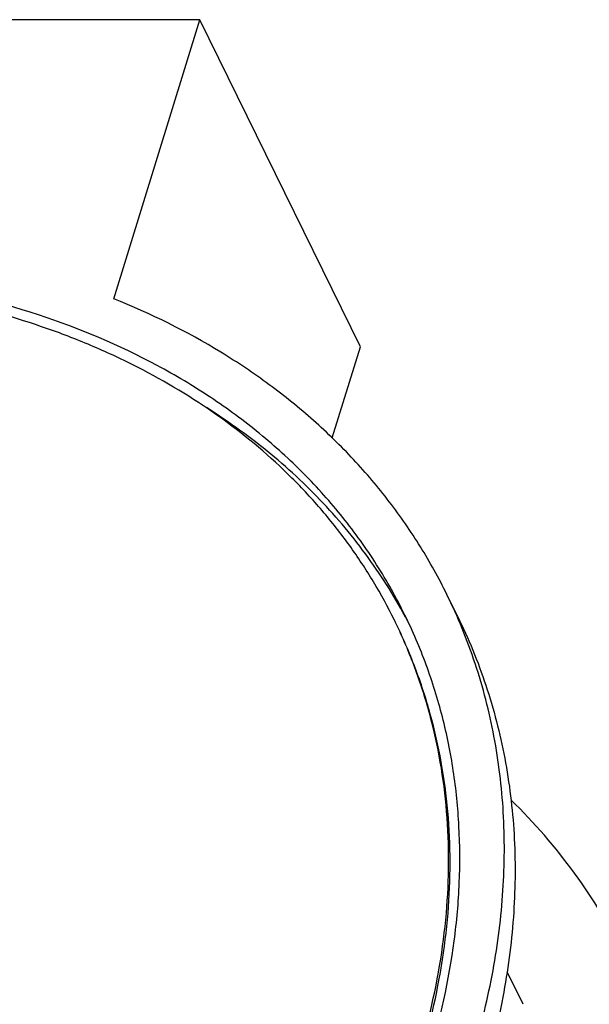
# Model space of a CAD drawing. Header units: millimetres. Extents: x 0 to 4200, y 0 to 2970.
# Tile 13 of 15: x 3500 to 3744, y 1311 to 1732. Entities that reach past the tile are written whole.
import ezdxf

# ---------------------------------------------------------------- set-up
doc = ezdxf.new("R2010")
doc.units = ezdxf.units.MM
doc.header["$LTSCALE"] = 231
doc.layers.get('0').update_dxf_attribs({"linetype": 'CONTINUOUS'})
doc.layers.add('005_AXIS', color=7, linetype='CONTINUOUS')

msp = doc.modelspace()

# ---------------------------------------------------------------- linework, layer by layer
at = {"color": 7, "linetype": 'Continuous'}
for p, q in [((3687.515, 1476.786), (3682.939, 1486.111)), ((3715.498, 1310.805), (3708.689, 1324.681))]:
    msp.add_line(p, q, dxfattribs=at)
for points, knots in [([(3664.985, 1477.3), (3661.361, 1484.685), (3653.266, 1499.108), (3638.765, 1519.366), (3621.982, 1538.15), (3603.03, 1555.337), (3582.032, 1570.822), (3551.118, 1589.292), (3507.827, 1607.516), (3450.936, 1620.978), (3389.834, 1626.068), (3326.039, 1622.692), (3261.113, 1610.96), (3196.658, 1591.173), (3134.265, 1563.828), (3075.479, 1529.601), (3021.755, 1489.338), (2974.426, 1444.03), (2934.668, 1394.776), (2903.486, 1342.792), (2888.563, 1306.178), (2882.904, 1287.866)], [0, 0, 0, 0, 0.025303, 0.050752, 0.0764867, 0.1026352, 0.1293098, 0.156603, 0.2132554, 0.2729662, 0.3357172, 0.4012083, 0.4689156, 0.5381521, 0.608126, 0.6779966, 0.7469301, 0.8141549, 0.8790183, 0.9410455, 1, 1, 1, 1]), ([(3667.04, 1473.02), (3662.183, 1482.46), (3651.045, 1500.769), (3630.496, 1525.796), (3606.29, 1548.204), (3588.153, 1561.055), (3578.62, 1566.977)], [0, 0, 0, 0, 0.244011, 0.4906461, 0.7420356, 1, 1, 1, 1]), ([(3675.016, 1287.866), (3680.067, 1304.21), (3685.679, 1329.119), (3688.612, 1362.493), (3688.503, 1386.847), (3686.104, 1410.653), (3681.425, 1433.782), (3674.494, 1456.097), (3668.387, 1470.366), (3664.985, 1477.3)], [0, 0, 0, 0, 0.2641915, 0.3918554, 0.5168953, 0.6397197, 0.7608103, 0.8807088, 1, 1, 1, 1]), ([(3758.59, 1331.951), (3752.598, 1344.16), (3738.35, 1367.738), (3720.269, 1388.509), (3710.396, 1398.141)], [0, 0, 0, 0, 0.4964826, 1, 1, 1, 1])]:
    msp.add_open_spline(points, degree=3, knots=knots, dxfattribs=at)
at = {"layer": '005_AXIS', "color": 7, "linetype": 'Continuous'}
for p, q in [((3577.375, 1731.942), (3255.004, 1731.942)), ((3540.501, 1612.617), (3577.375, 1731.942)), ((3646.01, 1592.08), (3577.375, 1731.942)), ((3633.952, 1553.061), (3646.01, 1592.08))]:
    msp.add_line(p, q, dxfattribs=at)
msp.add_arc((3461.882, 1377.632), 221.239, 25.77989, 26.13852, dxfattribs=at)
for points, knots in [([(3660.496, 1475.097), (3657.755, 1480.681), (3651.789, 1491.643), (3641.464, 1507.314), (3629.793, 1522.17), (3612.394, 1540.93), (3587.352, 1562.104), (3558.963, 1579.529), (3534.343, 1591.309), (3507.966, 1601.809), (3472.759, 1611.96), (3428.131, 1619.222), (3397.445, 1620.78), (3381.838, 1620.78)], [0, 0, 0, 0, 0.0563352, 0.1128615, 0.169765, 0.227223, 0.3443528, 0.4654493, 0.5277784, 0.5913615, 0.7223762, 0.8586589, 1, 1, 1, 1]), ([(3682.939, 1486.111), (3679.517, 1493.085), (3671.953, 1506.735), (3658.589, 1526.051), (3643.264, 1544.134), (3626.063, 1560.888), (3607.074, 1576.227), (3579.223, 1594.881), (3556.353, 1606.216), (3540.501, 1612.617)], [0, 0, 0, 0, 0.1196661, 0.2398954, 0.3612317, 0.4841818, 0.6092005, 0.7366791, 1, 1, 1, 1]), ([(2874.981, 1089.622), (2879.665, 1080.077), (2890.398, 1061.522), (2910.233, 1035.96), (2933.632, 1012.852), (2960.352, 992.43), (2990.13, 974.879), (3034.188, 955.222), (3082.627, 942.408), (3133.572, 936.188), (3187.842, 934.342), (3257.878, 940.775), (3341.584, 961.505), (3422.902, 994.542), (3498.789, 1038.65), (3566.401, 1092.176), (3614.34, 1143.637), (3646.085, 1187.692), (3672.335, 1231.794), (3691.836, 1277.95), (3703.244, 1324.825), (3707.582, 1359.117), (3707.777, 1392.748), (3703.816, 1425.394), (3695.732, 1456.723), (3687.623, 1476.566), (3682.939, 1486.111)], [0, 0, 0, 0, 0.0260641, 0.0523563, 0.0790901, 0.1064524, 0.1345942, 0.163626, 0.2245147, 0.2564614, 0.289334, 0.3574698, 0.4280824, 0.5, 0.5719176, 0.6425302, 0.710666, 0.7435386, 0.7754853, 0.836374, 0.8654058, 0.8935476, 0.9209099, 0.9476437, 0.9739359, 1, 1, 1, 1]), ([(3687.515, 1476.786), (3692.199, 1467.241), (3700.308, 1447.399), (3708.392, 1416.07), (3712.353, 1383.424), (3712.158, 1349.793), (3707.82, 1315.501), (3696.412, 1268.625), (3676.911, 1222.47), (3650.66, 1178.368), (3618.915, 1134.313), (3570.976, 1082.852), (3503.364, 1029.326), (3427.478, 985.218), (3346.159, 952.181), (3262.454, 931.451), (3192.418, 925.018), (3138.148, 926.863), (3087.203, 933.084), (3038.763, 945.898), (2994.706, 965.555), (2964.928, 983.106), (2938.207, 1003.528), (2914.808, 1026.636), (2894.974, 1052.198), (2884.24, 1070.753), (2879.556, 1080.298)], [0, 0, 0, 0, 0.0260641, 0.0523563, 0.0790901, 0.1064524, 0.1345942, 0.163626, 0.2245147, 0.2564614, 0.289334, 0.3574698, 0.4280824, 0.5, 0.5719176, 0.6425302, 0.710666, 0.7435386, 0.7754853, 0.836374, 0.8654058, 0.8935476, 0.9209099, 0.9476437, 0.9739359, 1, 1, 1, 1]), ([(3176.082, 954.952), (3212.413, 954.952), (3267.763, 961.47), (3339.417, 981.152), (3392.768, 1001.653), (3444.042, 1027.33), (3492.335, 1057.725), (3536.772, 1092.292), (3576.552, 1130.411), (3610.956, 1171.403), (3639.36, 1214.541), (3661.24, 1259.062), (3676.18, 1304.183), (3683.877, 1349.092), (3684.092, 1385.982), (3680.461, 1414.386), (3675.918, 1434.958), (3669.554, 1454.855), (3664.109, 1467.626), (3661.102, 1473.852)], [0, 0, 0, 0, 0.1323815, 0.2010225, 0.2705147, 0.340261, 0.4096525, 0.4780969, 0.5450478, 0.6100341, 0.6726911, 0.7327913, 0.7902758, 0.8452809, 0.8981541, 0.9239828, 0.949502, 0.9748071, 1, 1, 1, 1]), ([(3176.692, 953.709), (3213.101, 953.709), (3268.57, 960.255), (3340.368, 980.017), (3393.818, 1000.6), (3445.175, 1026.377), (3493.529, 1056.887), (3538, 1091.577), (3577.784, 1129.826), (3612.159, 1170.948), (3640.497, 1214.211), (3662.275, 1258.847), (3677.076, 1304.067), (3684.597, 1349.054), (3684.636, 1385.986), (3680.85, 1414.405), (3676.184, 1434.981), (3669.691, 1454.875), (3664.158, 1467.635), (3661.106, 1473.854)], [0, 0, 0, 0, 0.1324421, 0.2011169, 0.2706414, 0.3404156, 0.4098278, 0.4782834, 0.5452341, 0.6102084, 0.6728418, 0.7329091, 0.790355, 0.8453216, 0.8981634, 0.9239817, 0.9494953, 0.9748005, 1, 1, 1, 1])]:
    msp.add_open_spline(points, degree=3, knots=knots, dxfattribs=at)

doc.saveas('drawing.dxf')
